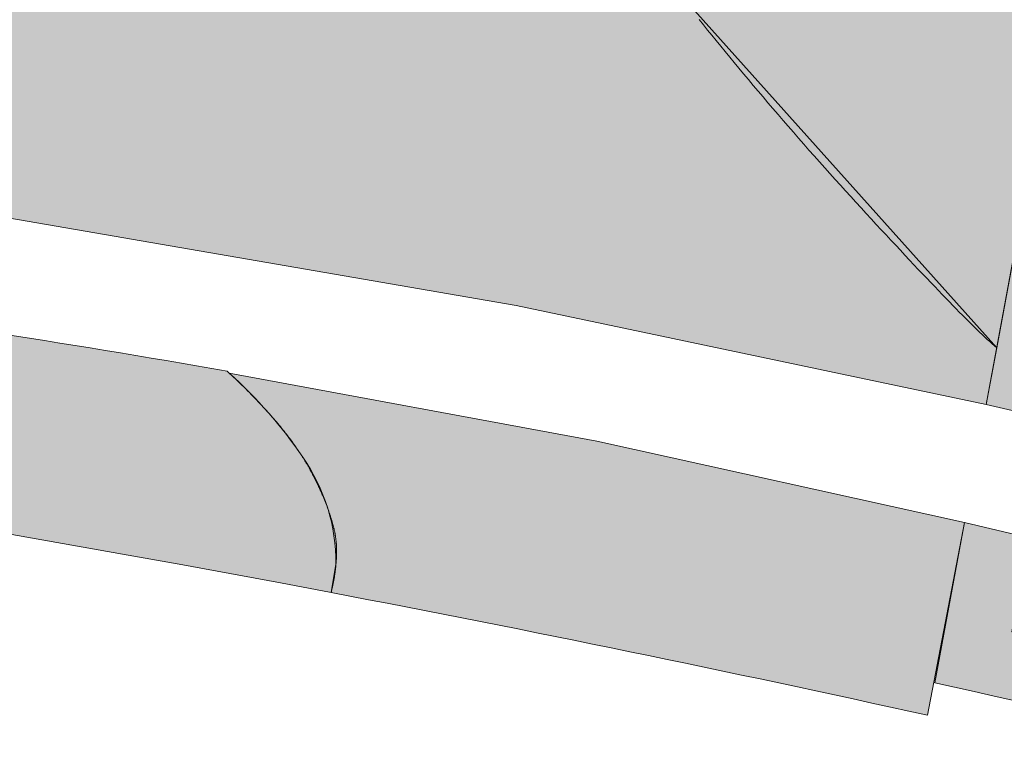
# Model space of a CAD drawing. Header units: metres. Extents: x 0 to 168310, y 0 to 462960.
# Tile 4 of 256: x 167497 to 167511, y 462550 to 462561. Entities that reach past the tile are written whole.
import ezdxf

# ---------------------------------------------------------------- set-up
doc = ezdxf.new("R2010")
doc.units = ezdxf.units.M
doc.header["$LTSCALE"] = 0.2
for name, color, linetype, lineweight in [('B_WE_GR_GRAS_BRM_RVA kruidenmengsel 2_B102-A', 141, 'Continuous', 18), ('B_WE_GR_GRAS_BRM_RVA kruidenmengsel 2_B102-G', 141, 'Continuous', 18), ('B_WE_GR_GRAS_BRM_RVA kruidenmengsel Barneveld_B116-A', 83, 'Continuous', 18), ('B_WE_GR_GRAS_BRM_RVA kruidenmengsel Barneveld_B116-G', 83, 'Continuous', 18)]:
    doc.layers.add(name, color=color, linetype=linetype, lineweight=lineweight)

msp = doc.modelspace()

# ---------------------------------------------------------------- hatches: boundary and pattern name
at = {"layer": 'B_WE_GR_GRAS_BRM_RVA kruidenmengsel 2_B102-A', "transparency": 33554687}
h = msp.add_hatch(color=256, dxfattribs=at)
h.dxf.hatch_style = 1
edge = h.paths.add_edge_path()
edge.add_arc((167463.5898069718, 462461.7179320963), 97.38117399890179, 91.63242544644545, 93.14319617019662)
edge.add_arc((167463.5898034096, 462461.7180045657), 97.38110144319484, 93.14319641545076, 95.91832922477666)
edge.add_arc((167453.760856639, 462556.5913307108), 1.99999999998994, 96.087402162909, 149.8053971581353)
edge.add_arc((167444.365726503, 462253.0412728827), 304.652412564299, 79.23908136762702, 88.5580168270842, ccw=False)
edge.add_line((167501.2477605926, 462552.3363224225), (167501.2500589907, 462552.3448790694))
edge.add_line((167501.2500589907, 462552.3448790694), (167501.252314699, 462552.3534170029))
edge.add_line((167501.252314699, 462552.3534170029), (167501.2545281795, 462552.3619362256))
edge.add_line((167501.2545281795, 462552.3619362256), (167501.2566998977, 462552.3704367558))
edge.add_line((167501.2566998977, 462552.3704367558), (167501.2588303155, 462552.3789185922))
edge.add_line((167501.2588303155, 462552.3789185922), (167501.2609198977, 462552.3873817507))
edge.add_line((167501.2609198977, 462552.3873817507), (167501.2629691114, 462552.3958262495))
edge.add_line((167501.2629691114, 462552.3958262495), (167501.2649784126, 462552.4042520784))
edge.add_line((167501.2649784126, 462552.4042520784), (167501.2669482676, 462552.4126592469))
edge.add_line((167501.2669482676, 462552.4126592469), (167501.2688791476, 462552.4210477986))
edge.add_line((167501.2688791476, 462552.4210477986), (167501.2707715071, 462552.4294177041))
edge.add_line((167501.2707715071, 462552.4294177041), (167501.2726258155, 462552.4377689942))
edge.add_line((167501.2726258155, 462552.4377689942), (167501.274442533, 462552.4461016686))
edge.add_line((167501.274442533, 462552.4461016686), (167501.2762221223, 462552.4544157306))
edge.add_line((167501.2762221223, 462552.4544157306), (167501.2779650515, 462552.4627112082))
edge.add_line((167501.2779650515, 462552.4627112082), (167501.2796717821, 462552.4709880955))
edge.add_line((167501.2796717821, 462552.4709880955), (167501.2813427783, 462552.4792464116))
edge.add_line((167501.2813427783, 462552.4792464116), (167501.2829785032, 462552.4874861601))
edge.add_line((167501.2829785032, 462552.4874861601), (167501.2845794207, 462552.4957073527))
edge.add_line((167501.2845794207, 462552.4957073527), (167501.2861459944, 462552.503909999))
edge.add_line((167501.2861459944, 462552.503909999), (167501.2876786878, 462552.5120941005))
edge.add_line((167501.2876786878, 462552.5120941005), (167501.2891779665, 462552.5202596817))
edge.add_line((167501.2891779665, 462552.5202596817), (167501.2906442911, 462552.5284067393))
edge.add_line((167501.2906442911, 462552.5284067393), (167501.2920781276, 462552.5365352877))
edge.add_line((167501.2920781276, 462552.5365352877), (167501.2934799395, 462552.5446453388))
edge.add_line((167501.2934799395, 462552.5446453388), (167501.2948501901, 462552.5527368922))
edge.add_line((167501.2948501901, 462552.5527368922), (167501.2961893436, 462552.5608099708))
edge.add_line((167501.2961893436, 462552.5608099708), (167501.2974978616, 462552.5688645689))
edge.add_line((167501.2974978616, 462552.5688645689), (167501.2987762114, 462552.576900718))
edge.add_line((167501.2987762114, 462552.576900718), (167501.300024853, 462552.5849183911))
edge.add_line((167501.300024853, 462552.5849183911), (167501.3012442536, 462552.5929176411))
edge.add_line((167501.3012442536, 462552.5929176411), (167501.3024348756, 462552.6008984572))
edge.add_line((167501.3024348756, 462552.6008984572), (167501.3035971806, 462552.6088608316))
edge.add_line((167501.3035971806, 462552.6088608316), (167501.3047316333, 462552.616804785))
edge.add_line((167501.3047316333, 462552.616804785), (167501.3058387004, 462552.6247303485))
edge.add_line((167501.3058387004, 462552.6247303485), (167501.3069188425, 462552.6326375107))
edge.add_line((167501.3069188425, 462552.6326375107), (167501.3079725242, 462552.6405262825))
edge.add_line((167501.3079725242, 462552.6405262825), (167501.3090002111, 462552.6483966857))
edge.add_line((167501.3090002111, 462552.6483966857), (167501.3100023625, 462552.6562487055))
edge.add_line((167501.3100023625, 462552.6562487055), (167501.310979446, 462552.6640823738))
edge.add_line((167501.310979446, 462552.6640823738), (167501.3119319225, 462552.6718976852))
edge.add_line((167501.3119319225, 462552.6718976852), (167501.3128602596, 462552.6796946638))
edge.add_line((167501.3128602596, 462552.6796946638), (167501.3137649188, 462552.6874733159))
edge.add_line((167501.3137649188, 462552.6874733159), (167501.3146463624, 462552.6952336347))
edge.add_line((167501.3146463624, 462552.6952336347), (167501.3155050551, 462552.7029756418))
edge.add_line((167501.3155050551, 462552.7029756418), (167501.3163414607, 462552.7106993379))
edge.add_line((167501.3163414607, 462552.7106993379), (167501.3171560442, 462552.7184047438))
edge.add_line((167501.3171560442, 462552.7184047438), (167501.3179492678, 462552.7260918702))
edge.add_line((167501.3179492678, 462552.7260918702), (167501.3187215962, 462552.7337607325))
edge.add_line((167501.3187215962, 462552.7337607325), (167501.3194734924, 462552.7414113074))
edge.add_line((167501.3194734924, 462552.7414113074), (167501.3202054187, 462552.7490436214))
edge.add_line((167501.3202054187, 462552.7490436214), (167501.3209178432, 462552.7566577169))
edge.add_line((167501.3209178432, 462552.7566577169), (167501.321611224, 462552.7642535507))
edge.add_line((167501.321611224, 462552.7642535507), (167501.3222857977, 462552.7718314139))
edge.add_line((167501.3222857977, 462552.7718314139), (167501.322941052, 462552.7793923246))
edge.add_line((167501.322941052, 462552.7793923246), (167501.3235763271, 462552.7869374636))
edge.add_line((167501.3235763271, 462552.7869374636), (167501.3241909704, 462552.7944680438))
edge.add_line((167501.3241909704, 462552.7944680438), (167501.3247843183, 462552.8019852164))
edge.add_line((167501.3247843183, 462552.8019852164), (167501.3253557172, 462552.8094902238))
edge.add_line((167501.3253557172, 462552.8094902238), (167501.3259045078, 462552.8169842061))
edge.add_line((167501.3259045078, 462552.8169842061), (167501.3264300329, 462552.8244683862))
edge.add_line((167501.3264300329, 462552.8244683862), (167501.3269316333, 462552.8319439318))
edge.add_line((167501.3269316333, 462552.8319439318), (167501.3274086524, 462552.83941204))
edge.add_line((167501.3274086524, 462552.83941204), (167501.3278604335, 462552.8468739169))
edge.add_line((167501.3278604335, 462552.8468739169), (167501.3282863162, 462552.8543307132))
edge.add_line((167501.3282863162, 462552.8543307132), (167501.3286856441, 462552.8617836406))
edge.add_line((167501.3286856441, 462552.8617836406), (167501.3290577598, 462552.8692338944))
edge.add_line((167501.3290577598, 462552.8692338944), (167501.329402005, 462552.876682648))
edge.add_line((167501.329402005, 462552.876682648), (167501.3297177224, 462552.8841311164))
edge.add_line((167501.3297177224, 462552.8841311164), (167501.3300042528, 462552.891580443))
edge.add_line((167501.3300042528, 462552.891580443), (167501.3302609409, 462552.8990318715))
edge.add_line((167501.3302609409, 462552.8990318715), (167501.3304871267, 462552.9064865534))
edge.add_line((167501.3304871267, 462552.9064865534), (167501.3306821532, 462552.9139456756))
edge.add_line((167501.3306821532, 462552.9139456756), (167501.3308453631, 462552.9214104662))
edge.add_line((167501.3308453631, 462552.9214104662), (167501.330976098, 462552.9288820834))
edge.add_line((167501.330976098, 462552.9288820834), (167501.3310737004, 462552.936361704))
edge.add_line((167501.3310737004, 462552.936361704), (167501.3311375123, 462552.943850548))
edge.add_line((167501.3311375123, 462552.943850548), (167501.3311668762, 462552.9513497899))
edge.add_line((167501.3311668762, 462552.9513497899), (167501.3311611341, 462552.9588606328))
edge.add_line((167501.3311611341, 462552.9588606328), (167501.3311196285, 462552.9663842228))
edge.add_line((167501.3311196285, 462552.9663842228), (167501.3310417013, 462552.973921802))
edge.add_line((167501.3310417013, 462552.973921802), (167501.3309266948, 462552.9814745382))
edge.add_line((167501.3309266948, 462552.9814745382), (167501.3307739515, 462552.9890436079))
edge.add_line((167501.3307739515, 462552.9890436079), (167501.3305828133, 462552.9966302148))
edge.add_line((167501.3305828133, 462552.9966302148), (167501.3303526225, 462553.004235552))
edge.add_line((167501.3303526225, 462553.004235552), (167501.3300827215, 462553.0118607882))
edge.add_line((167501.3300827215, 462553.0118607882), (167501.3297724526, 462553.0195071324))
edge.add_line((167501.3297724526, 462553.0195071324), (167501.3294211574, 462553.0271757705))
edge.add_line((167501.3294211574, 462553.0271757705), (167501.3290281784, 462553.0348678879))
edge.add_line((167501.3290281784, 462553.0348678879), (167501.3285928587, 462553.0425846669))
edge.add_line((167501.3285928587, 462553.0425846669), (167501.3281145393, 462553.0503273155))
edge.add_line((167501.3281145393, 462553.0503273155), (167501.3275925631, 462553.0580970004))
edge.add_line((167501.3275925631, 462553.0580970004), (167501.3270262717, 462553.0658949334))
edge.add_line((167501.3270262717, 462553.0658949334), (167501.3264150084, 462553.0737222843))
edge.add_line((167501.3264150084, 462553.0737222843), (167501.3257581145, 462553.0815802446))
edge.add_line((167501.3257581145, 462553.0815802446), (167501.3250549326, 462553.0894700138))
edge.add_line((167501.3250549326, 462553.0894700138), (167501.3243048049, 462553.0973927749))
edge.add_line((167501.3243048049, 462553.0973927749), (167501.3235070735, 462553.1053497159))
edge.add_line((167501.3235070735, 462553.1053497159), (167501.3226610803, 462553.1133420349))
edge.add_line((167501.3226610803, 462553.1133420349), (167501.321766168, 462553.1213709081))
edge.add_line((167501.321766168, 462553.1213709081), (167501.3208216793, 462553.129437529))
edge.add_line((167501.3208216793, 462553.129437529), (167501.319826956, 462553.1375430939))
edge.add_line((167501.319826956, 462553.1375430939), (167501.3187813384, 462553.1456887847))
edge.add_line((167501.3187813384, 462553.1456887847), (167501.3176841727, 462553.1538757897))
edge.add_line((167501.3176841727, 462553.1538757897), (167501.3165347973, 462553.1621053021))
edge.add_line((167501.3165347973, 462553.1621053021), (167501.3153325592, 462553.1703784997))
edge.add_line((167501.3153325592, 462553.1703784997), (167501.3140767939, 462553.1786965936))
edge.add_line((167501.3140767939, 462553.1786965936), (167501.3127668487, 462553.1870607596))
edge.add_line((167501.3127668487, 462553.1870607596), (167501.3114020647, 462553.1954721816))
edge.add_line((167501.3114020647, 462553.1954721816), (167501.3099817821, 462553.2039320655))
edge.add_line((167501.3099817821, 462553.2039320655), (167501.3085053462, 462553.2124415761))
edge.add_line((167501.3085053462, 462553.2124415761), (167501.3069721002, 462553.2210019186))
edge.add_line((167501.3069721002, 462553.2210019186), (167501.3053813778, 462553.2296142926))
edge.add_line((167501.3053813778, 462553.2296142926), (167501.3037325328, 462553.2382798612))
edge.add_line((167501.3037325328, 462553.2382798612), (167501.3020249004, 462553.2469998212))
edge.add_line((167501.3020249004, 462553.2469998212), (167501.3002578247, 462553.2557753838))
edge.add_line((167501.3002578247, 462553.2557753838), (167501.2984306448, 462553.2646077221))
edge.add_line((167501.2984306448, 462553.2646077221), (167501.2965427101, 462553.2734980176))
edge.add_line((167501.2965427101, 462553.2734980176), (167501.2945933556, 462553.2824474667))
edge.add_line((167501.2945933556, 462553.2824474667), (167501.2925819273, 462553.2914572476))
edge.add_line((167501.2925819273, 462553.2914572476), (167501.2905077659, 462553.3005285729))
edge.add_line((167501.2905077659, 462553.3005285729), (167501.2883702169, 462553.3096626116))
edge.add_line((167501.2883702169, 462553.3096626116), (167501.2861686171, 462553.3188605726))
edge.add_line((167501.2861686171, 462553.3188605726), (167501.283902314, 462553.3281236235))
edge.add_line((167501.283902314, 462553.3281236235), (167501.2815706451, 462553.3374529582))
edge.add_line((167501.2815706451, 462553.3374529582), (167501.2791729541, 462553.3468497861))
edge.add_line((167501.2791729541, 462553.3468497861), (167501.276708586, 462553.3563152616))
edge.add_line((167501.276708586, 462553.3563152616), (167501.2741768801, 462553.3658506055))
edge.add_line((167501.2741768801, 462553.3658506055), (167501.27157718, 462553.3754569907))
edge.add_line((167501.27157718, 462553.3754569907), (167501.2689088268, 462553.3851356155))
edge.add_line((167501.2689088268, 462553.3851356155), (167501.266171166, 462553.3948876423))
edge.add_line((167501.266171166, 462553.3948876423), (167501.2633635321, 462553.4047143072))
edge.add_line((167501.2633635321, 462553.4047143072), (167501.2604852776, 462553.4146167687))
edge.add_line((167501.2604852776, 462553.4146167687), (167501.2575357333, 462553.4245962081))
edge.add_line((167501.2575357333, 462553.4245962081), (167501.2545142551, 462553.4346538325))
edge.add_line((167501.2545142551, 462553.4346538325), (167501.2514201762, 462553.4447908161))
edge.add_line((167501.2514201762, 462553.4447908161), (167501.248252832, 462553.4550083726))
edge.add_line((167501.248252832, 462553.4550083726), (167501.2450115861, 462553.4653076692))
edge.add_line((167501.2450115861, 462553.4653076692), (167501.2416957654, 462553.4756899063))
edge.add_line((167501.2416957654, 462553.4756899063), (167501.2383047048, 462553.4861562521))
edge.add_line((167501.2383047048, 462553.4861562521), (167501.2348377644, 462553.4967079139))
edge.add_line((167501.2348377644, 462553.4967079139), (167501.2312942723, 462553.5073461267))
edge.add_line((167501.2312942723, 462553.5073461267), (167501.2276735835, 462553.5180719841))
edge.add_line((167501.2276735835, 462553.5180719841), (167501.2239750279, 462553.5288867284))
edge.add_line((167501.2239750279, 462553.5288867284), (167501.2201979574, 462553.5397915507))
edge.add_line((167501.2201979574, 462553.5397915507), (167501.2163417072, 462553.5507876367))
edge.add_line((167501.2163417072, 462553.5507876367), (167501.2124056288, 462553.5618761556))
edge.add_line((167501.2124056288, 462553.5618761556), (167501.2083890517, 462553.5730583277))
edge.add_line((167501.2083890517, 462553.5730583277), (167501.2042913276, 462553.5843353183))
edge.add_line((167501.2042913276, 462553.5843353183), (167501.2001117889, 462553.5957083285))
edge.add_line((167501.2001117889, 462553.5957083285), (167501.1958497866, 462553.6071785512))
edge.add_line((167501.1958497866, 462553.6071785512), (167501.1915046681, 462553.61874716))
edge.add_line((167501.1915046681, 462553.61874716), (167501.187075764, 462553.6304153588))
edge.add_line((167501.187075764, 462553.6304153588), (167501.1825624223, 462553.6421843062))
edge.add_line((167501.1825624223, 462553.6421843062), (167501.1779639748, 462553.6540552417))
edge.add_line((167501.1779639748, 462553.6540552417), (167501.1732797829, 462553.6660293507))
edge.add_line((167501.1732797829, 462553.6660293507), (167501.168509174, 462553.6781077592))
edge.add_line((167501.168509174, 462553.6781077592), (167501.1636515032, 462553.6902916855))
edge.add_line((167501.1636515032, 462553.6902916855), (167501.1587060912, 462553.7025823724))
edge.add_line((167501.1587060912, 462553.7025823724), (167501.1536722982, 462553.7149809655))
edge.add_line((167501.1536722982, 462553.7149809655), (167501.1485494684, 462553.727488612))
edge.add_line((167501.1485494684, 462553.727488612), (167501.1433369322, 462553.7401065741))
edge.add_line((167501.1433369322, 462553.7401065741), (167501.1380340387, 462553.7528359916))
edge.add_line((167501.1380340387, 462553.7528359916), (167501.132640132, 462553.7656781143))
edge.add_line((167501.132640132, 462553.7656781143), (167501.1271545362, 462553.7786340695))
edge.add_line((167501.1271545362, 462553.7786340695), (167501.1215766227, 462553.7917050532))
edge.add_line((167501.1215766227, 462553.7917050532), (167501.1159057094, 462553.8048922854))
edge.add_line((167501.1159057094, 462553.8048922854), (167501.1101411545, 462553.8181969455))
edge.add_line((167501.1101411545, 462553.8181969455), (167501.1042822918, 462553.8316201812))
edge.add_line((167501.1042822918, 462553.8316201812), (167501.0983284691, 462553.84516322))
edge.add_line((167501.0983284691, 462553.84516322), (167501.0922790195, 462553.858827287))
edge.add_line((167501.0922790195, 462553.858827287), (167501.086133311, 462553.8726134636))
edge.add_line((167501.086133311, 462553.8726134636), (167501.0798892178, 462553.8865232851))
edge.add_line((167501.0798892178, 462553.8865232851), (167501.0735417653, 462553.9005585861))
edge.add_line((167501.0735417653, 462553.9005585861), (167501.0670855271, 462553.9147212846))
edge.add_line((167501.0670855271, 462553.9147212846), (167501.0605150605, 462553.9290133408))
edge.add_line((167501.0605150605, 462553.9290133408), (167501.0538249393, 462553.9434366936))
edge.add_line((167501.0538249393, 462553.9434366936), (167501.0470097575, 462553.9579933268))
edge.add_line((167501.0470097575, 462553.9579933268), (167501.0400640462, 462553.9726851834))
edge.add_line((167501.0400640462, 462553.9726851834), (167501.0329824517, 462553.9875141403))
edge.add_line((167501.0329824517, 462553.9875141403), (167501.0257594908, 462554.0024821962))
edge.add_line((167501.0257594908, 462554.0024821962), (167501.018389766, 462554.0175912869))
edge.add_line((167501.018389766, 462554.0175912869), (167501.010867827, 462554.0328433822))
edge.add_line((167501.010867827, 462554.0328433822), (167501.0031882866, 462554.0482403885))
edge.add_line((167501.0031882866, 462554.0482403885), (167500.9953456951, 462554.0637842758))
edge.add_line((167500.9953456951, 462554.0637842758), (167500.9873346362, 462554.0794769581))
edge.add_line((167500.9873346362, 462554.0794769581), (167500.9791496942, 462554.095320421))
edge.add_line((167500.9791496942, 462554.095320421), (167500.9707854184, 462554.111316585))
edge.add_line((167500.9707854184, 462554.111316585), (167500.9622364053, 462554.1274674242))
edge.add_line((167500.9622364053, 462554.1274674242), (167500.953497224, 462554.1437748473))
edge.add_line((167500.953497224, 462554.1437748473), (167500.9445624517, 462554.1602408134))
edge.add_line((167500.9445624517, 462554.1602408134), (167500.9354266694, 462554.1768672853))
edge.add_line((167500.9354266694, 462554.1768672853), (167500.9260844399, 462554.1936561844))
edge.add_line((167500.9260844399, 462554.1936561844), (167500.9165303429, 462554.2106094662))
edge.add_line((167500.9165303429, 462554.2106094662), (167500.9067589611, 462554.2277290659))
edge.add_line((167500.9067589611, 462554.2277290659), (167500.8967648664, 462554.2450169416))
edge.add_line((167500.8967648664, 462554.2450169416), (167500.8865426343, 462554.2624750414))
edge.add_line((167500.8865426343, 462554.2624750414), (167500.876086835, 462554.2801053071))
edge.add_line((167500.876086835, 462554.2801053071), (167500.8653920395, 462554.297909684))
edge.add_line((167500.8653920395, 462554.297909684), (167500.8544528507, 462554.3158901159))
edge.add_line((167500.8544528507, 462554.3158901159), (167500.843263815, 462554.3340485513))
edge.add_line((167500.843263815, 462554.3340485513), (167500.8318195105, 462554.3523869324))
edge.add_line((167500.8318195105, 462554.3523869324), (167500.8201145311, 462554.3709071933))
edge.add_line((167500.8201145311, 462554.3709071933), (167500.8081434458, 462554.3896112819))
edge.add_line((167500.8081434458, 462554.3896112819), (167500.795900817, 462554.4085011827))
edge.add_line((167500.795900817, 462554.4085011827), (167500.7833812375, 462554.4275787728))
edge.add_line((167500.7833812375, 462554.4275787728), (167500.7705792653, 462554.4468460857))
edge.add_line((167500.7705792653, 462554.4468460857), (167500.7574894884, 462554.4663049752))
edge.add_line((167500.7574894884, 462554.4663049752), (167500.7441064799, 462554.485957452))
edge.add_line((167500.7441064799, 462554.485957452), (167500.7304248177, 462554.5058054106))
edge.add_line((167500.7304248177, 462554.5058054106), (167500.7164390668, 462554.5258508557))
edge.add_line((167500.7164390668, 462554.5258508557), (167500.7021438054, 462554.5460956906))
edge.add_line((167500.7021438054, 462554.5460956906), (167500.6875336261, 462554.5665418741))
edge.add_line((167500.6875336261, 462554.5665418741), (167500.6726030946, 462554.5871913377))
edge.add_line((167500.6726030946, 462554.5871913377), (167500.6573467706, 462554.6080460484))
edge.add_line((167500.6573467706, 462554.6080460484), (167500.6417592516, 462554.6291079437))
edge.add_line((167500.6417592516, 462554.6291079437), (167500.6258351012, 462554.6503789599))
edge.add_line((167500.6258351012, 462554.6503789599), (167500.6095688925, 462554.6718610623))
edge.add_line((167500.6095688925, 462554.6718610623), (167500.5929552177, 462554.6935561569))
edge.add_line((167500.5929552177, 462554.6935561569), (167500.5759886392, 462554.7154662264))
edge.add_line((167500.5759886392, 462554.7154662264), (167500.5586637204, 462554.73759321))
edge.add_line((167500.5586637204, 462554.73759321), (167500.5409750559, 462554.7599390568))
edge.add_line((167500.5409750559, 462554.7599390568), (167500.5229172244, 462554.7825056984))
edge.add_line((167500.5229172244, 462554.7825056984), (167500.5044847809, 462554.805295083))
edge.add_line((167500.5044847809, 462554.805295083), (167500.4856723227, 462554.828309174))
edge.add_line((167500.4856723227, 462554.828309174), (167500.4664744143, 462554.8515498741))
edge.add_line((167500.4664744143, 462554.8515498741), (167500.4468856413, 462554.8750191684))
edge.add_line((167500.4468856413, 462554.8750191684), (167500.4269005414, 462554.8987190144))
edge.add_line((167500.4269005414, 462554.8987190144), (167500.4065137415, 462554.9226513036))
edge.add_line((167500.4065137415, 462554.9226513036), (167500.3857197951, 462554.9468180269))
edge.add_line((167500.3857197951, 462554.9468180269), (167500.3645132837, 462554.9712211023))
edge.add_line((167500.3645132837, 462554.9712211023), (167500.3428887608, 462554.9958624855))
edge.add_line((167500.3428887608, 462554.9958624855), (167500.3208408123, 462555.0207441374))
edge.add_line((167500.3208408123, 462555.0207441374), (167500.2983640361, 462555.0458679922))
edge.add_line((167500.2983640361, 462555.0458679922), (167500.2754529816, 462555.0712359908))
edge.add_line((167500.2754529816, 462555.0712359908), (167500.2521022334, 462555.0968500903))
edge.add_line((167500.2521022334, 462555.0968500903), (167500.2283063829, 462555.1227121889))
edge.add_line((167500.2283063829, 462555.1227121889), (167500.2040599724, 462555.1488243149))
edge.add_line((167500.2040599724, 462555.1488243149), (167500.1793575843, 462555.1751883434))
edge.add_line((167500.1793575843, 462555.1751883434), (167500.1541938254, 462555.2018062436))
edge.add_line((167500.1541938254, 462555.2018062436), (167500.1285632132, 462555.2286800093))
edge.add_line((167500.1285632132, 462555.2286800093), (167500.1024603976, 462555.2558115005))
edge.add_line((167500.1024603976, 462555.2558115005), (167500.0758799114, 462555.2832026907))
edge.add_line((167500.0758799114, 462555.2832026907), (167500.0488163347, 462555.3108555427))
edge.add_line((167500.0488163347, 462555.3108555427), (167500.0212642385, 462555.3387720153))
edge.add_line((167500.0212642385, 462555.3387720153), (167499.9932182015, 462555.3669540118))
edge.add_line((167499.9932182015, 462555.3669540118), (167499.9646728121, 462555.3954035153))
edge.add_line((167499.9646728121, 462555.3954035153), (167499.935622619, 462555.4241224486))
edge.add_line((167499.935622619, 462555.4241224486), (167499.9060622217, 462555.4531127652))
edge.add_line((167499.9060622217, 462555.4531127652), (167499.8759861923, 462555.4823764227))
edge.add_line((167499.8759861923, 462555.4823764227), (167499.8453890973, 462555.5119153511))
edge.add_line((167499.8453890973, 462555.5119153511), (167499.8142654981, 462555.5417314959))
edge.add_line((167499.8142654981, 462555.5417314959), (167499.7826100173, 462555.5718267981))
edge.add_line((167499.7826100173, 462555.5718267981), (167499.7504171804, 462555.6022032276))
edge.add_line((167499.7504171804, 462555.6022032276), (167499.7176816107, 462555.6328626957))
edge.add_line((167499.7176816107, 462555.6328626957), (167499.6843978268, 462555.6638071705))
edge.add_arc((167467.4319782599, 462370.3653926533), 188.0843454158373, 80.12620727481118, 82.3843830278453)
edge.add_arc((167460.1372415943, 462329.2354283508), 229.8251572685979, 81.94072633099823, 89.8308649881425)
at = {"layer": 'B_WE_GR_GRAS_BRM_RVA kruidenmengsel Barneveld_B116-A', "transparency": 33554687}
h = msp.add_hatch(color=256, dxfattribs=at)
h.dxf.hatch_style = 1
edge = h.paths.add_edge_path()
edge.add_line((167481.014899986, 462559.899084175), (167484.3072779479, 462559.5675694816))
edge.add_line((167484.3072779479, 462559.5675694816), (167489.4513128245, 462558.9608945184))
edge.add_line((167489.4513128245, 462558.9608945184), (167496.0945360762, 462558.0161439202))
edge.add_line((167496.0945360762, 462558.0161439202), (167504.0317225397, 462556.6462548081))
edge.add_line((167504.0317225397, 462556.6462548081), (167511.0942658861, 462555.160110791))
edge.add_line((167511.0942658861, 462555.160110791), (167511.2522024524, 462556.0122746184))
edge.add_line((167511.2522024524, 462556.0122746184), (167506.3643003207, 462561.4685211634))
edge.add_arc((167504.1682338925, 462569.4683836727), 8.295812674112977, 251.8961812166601, 285.35030792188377, ccw=False)
edge.add_arc((168111.7240572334, 464427.8683093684), 1963.487456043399, 251.61991409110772, 251.8961812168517, ccw=False)
edge.add_arc((167496.6407465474, 462576.7117486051), 12.81882925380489, 231.6467523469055, 251.6199140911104, ccw=False)
edge.add_arc((167489.9280163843, 462568.2281795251), 2.000710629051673, 191.1796843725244, 231.6467523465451, ccw=False)
edge.add_arc((167489.181772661, 462568.0806942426), 1.24003224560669, 87.89041445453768, 191.179684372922, ccw=False)
edge.add_line((167489.227419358, 462569.3198860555), (167499.2136630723, 462569.1668947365))
edge.add_line((167499.2136630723, 462569.1668947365), (167498.2415632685, 462570.3930529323))
edge.add_line((167498.2415632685, 462570.3930529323), (167453.3124778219, 462571.1932674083))
edge.add_arc((167460.761595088, 462578.9436151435), 10.74975525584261, 226.1353672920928, 272.7814186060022)
edge.add_arc((167489.7470600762, 462634.3130293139), 71.97401848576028, 246.7044856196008, 256.0546013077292)
edge.add_arc((167450.1900718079, 462475.0120435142), 92.16482334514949, 72.20002437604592, 76.0546013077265, ccw=False)
edge.add_arc((167456.3634711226, 462494.2399591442), 71.97018052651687, 71.130259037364, 72.20002437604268, ccw=False)
edge.add_arc((167478.7941476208, 462559.8676816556), 2.615056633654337, 56.60934504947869, 71.1302590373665, ccw=False)
edge.add_arc((167479.452966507, 462560.8671876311), 1.417954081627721, 14.155427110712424, 56.609345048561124, ccw=False)
edge.add_arc((167474.7283563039, 462559.6755875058), 6.29051525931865, 2.0360989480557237, 14.15542711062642, ccw=False)
h = msp.add_hatch(color=256, dxfattribs=at)
h.dxf.hatch_style = 1
edge = h.paths.add_edge_path()
edge.add_line((167513.1633363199, 462566.3240037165), (167519.1437243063, 462564.6032683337))
edge.add_line((167519.1437243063, 462564.6032683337), (167519.2405032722, 462564.9396220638))
edge.add_arc((167522.8766272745, 462577.5769122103), 13.15000000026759, 215.4718189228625, 253.94790011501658, ccw=False)
edge.add_line((167512.1672535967, 462569.9459348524), (167498.3911555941, 462570.1705842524))
edge.add_line((167498.3911555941, 462570.1705842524), (167498.4033757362, 462570.1400535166))
edge.add_line((167498.4033757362, 462570.1400535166), (167498.416275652, 462570.1101228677))
edge.add_line((167498.416275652, 462570.1101228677), (167498.4298384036, 462570.0807549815))
edge.add_line((167498.4298384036, 462570.0807549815), (167498.4440470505, 462570.0519125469))
edge.add_line((167498.4440470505, 462570.0519125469), (167498.4588846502, 462570.023558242))
edge.add_line((167498.4588846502, 462570.023558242), (167498.4743342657, 462569.9956547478))
edge.add_line((167498.4743342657, 462569.9956547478), (167498.4903789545, 462569.968164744))
edge.add_line((167498.4903789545, 462569.968164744), (167498.5070017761, 462569.9410509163))
edge.add_line((167498.5070017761, 462569.9410509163), (167498.5241857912, 462569.914275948))
edge.add_line((167498.5241857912, 462569.914275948), (167498.5419140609, 462569.8878025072))
edge.add_line((167498.5419140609, 462569.8878025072), (167498.5601696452, 462569.8615932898))
edge.add_line((167498.5601696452, 462569.8615932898), (167498.5789355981, 462569.8356109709))
edge.add_line((167498.5789355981, 462569.8356109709), (167498.598194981, 462569.8098182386))
edge.add_line((167498.598194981, 462569.8098182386), (167498.6179308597, 462569.7841777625))
edge.add_line((167498.6179308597, 462569.7841777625), (167498.6381262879, 462569.7586522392))
edge.add_line((167498.6381262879, 462569.7586522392), (167498.6587643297, 462569.7332043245))
edge.add_line((167498.6587643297, 462569.7332043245), (167498.679828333, 462569.7077968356))
edge.add_line((167498.679828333, 462569.7077968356), (167498.7013154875, 462569.6823970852))
edge.add_line((167498.7013154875, 462569.6823970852), (167498.7232423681, 462569.6569788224))
edge.add_line((167498.7232423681, 462569.6569788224), (167498.7456269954, 462569.6315162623))
edge.add_line((167498.7456269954, 462569.6315162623), (167498.7684873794, 462569.6059836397))
edge.add_line((167498.7684873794, 462569.6059836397), (167498.7918415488, 462569.580355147))
edge.add_line((167498.7918415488, 462569.580355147), (167498.8157075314, 462569.5546050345))
edge.add_line((167498.8157075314, 462569.5546050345), (167498.840103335, 462569.5287075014))
edge.add_line((167498.840103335, 462569.5287075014), (167498.8650469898, 462569.5026367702))
edge.add_line((167498.8650469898, 462569.5026367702), (167498.890556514, 462569.4763670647))
edge.add_line((167498.890556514, 462569.4763670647), (167498.9166499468, 462569.4498726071))
edge.add_line((167498.9166499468, 462569.4498726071), (167498.9433452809, 462569.4231276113))
edge.add_line((167498.9433452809, 462569.4231276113), (167498.9706605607, 462569.3961062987))
edge.add_line((167498.9706605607, 462569.3961062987), (167498.9986137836, 462569.3687828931))
edge.add_line((167498.9986137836, 462569.3687828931), (167499.027222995, 462569.3411316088))
edge.add_line((167499.027222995, 462569.3411316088), (167499.0565062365, 462569.3131266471))
edge.add_line((167499.0565062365, 462569.3131266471), (167499.0864814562, 462569.2847422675))
edge.add_line((167499.0864814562, 462569.2847422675), (167499.1171667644, 462569.2559526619))
edge.add_line((167499.1171667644, 462569.2559526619), (167499.1485800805, 462569.2267320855))
edge.add_line((167499.1485800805, 462569.2267320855), (167499.1807395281, 462569.1970546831))
edge.add_line((167499.1807395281, 462569.1970546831), (167499.2136630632, 462569.1668947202))
edge.add_line((167499.2136630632, 462569.1668947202), (167499.2246931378, 462569.1568586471))
edge.add_line((167499.2246931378, 462569.1568586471), (167503.5459008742, 462569.0863919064))
edge.add_line((167503.5459008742, 462569.0863919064), (167505.3685128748, 462568.8848889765))
edge.add_line((167505.3685128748, 462568.8848889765), (167506.7234068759, 462568.3178244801))
edge.add_line((167506.7234068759, 462568.3178244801), (167507.4780079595, 462567.7912988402))
edge.add_line((167507.4780079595, 462567.7912988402), (167508.1206481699, 462567.1671081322))
edge.add_line((167508.1206481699, 462567.1671081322), (167508.4332994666, 462566.7771279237))
edge.add_line((167508.4332994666, 462566.7771279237), (167508.7100927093, 462566.3609297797))
edge.add_line((167508.7100927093, 462566.3609297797), (167509.147661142, 462565.4632091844))
edge.add_line((167509.147661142, 462565.4632091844), (167509.3049804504, 462564.9887768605))
edge.add_line((167509.3049804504, 462564.9887768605), (167509.1876784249, 462563.5053751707))
edge.add_line((167509.1876784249, 462563.5053751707), (167508.7925795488, 462562.8340618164))
edge.add_line((167508.7925795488, 462562.8340618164), (167508.2503199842, 462562.3414403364))
edge.add_line((167508.2503199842, 462562.3414403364), (167507.4122798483, 462561.8611363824))
edge.add_line((167507.4122798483, 462561.8611363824), (167506.3643003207, 462561.4685211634))
edge.add_line((167506.3643003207, 462561.4685211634), (167506.3772482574, 462561.4519650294))
edge.add_line((167506.3772482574, 462561.4519650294), (167506.4314660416, 462561.3828549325))
edge.add_line((167506.4314660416, 462561.3828549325), (167506.486915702, 462561.3123987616))
edge.add_line((167506.486915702, 462561.3123987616), (167506.5435707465, 462561.2406429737))
edge.add_line((167506.5435707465, 462561.2406429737), (167506.6014045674, 462561.1676341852))
edge.add_line((167506.6014045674, 462561.1676341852), (167506.6603905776, 462561.0934190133))
edge.add_line((167506.6603905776, 462561.0934190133), (167506.7205022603, 462561.0180440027))
edge.add_line((167506.7205022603, 462561.0180440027), (167506.7817129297, 462560.9415558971))
edge.add_line((167506.7817129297, 462560.9415558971), (167506.8439961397, 462560.8640011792))
edge.add_line((167506.8439961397, 462560.8640011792), (167506.907325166, 462560.785426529))
edge.add_line((167506.907325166, 462560.785426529), (167506.9716735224, 462560.7058784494))
edge.add_line((167506.9716735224, 462560.7058784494), (167507.0370145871, 462560.6254036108))
edge.add_line((167507.0370145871, 462560.6254036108), (167507.1033217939, 462560.544048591))
edge.add_line((167507.1033217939, 462560.544048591), (167507.1705685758, 462560.4618600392))
edge.add_line((167507.1705685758, 462560.4618600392), (167507.2387282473, 462560.3788845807))
edge.add_line((167507.2387282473, 462560.3788845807), (167507.3077743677, 462560.2951687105))
edge.add_line((167507.3077743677, 462560.2951687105), (167507.3776803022, 462560.2107590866))
edge.add_line((167507.3776803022, 462560.2107590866), (167507.4484194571, 462560.1257023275))
edge.add_line((167507.4484194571, 462560.1257023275), (167507.5199652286, 462560.040045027))
edge.add_line((167507.5199652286, 462560.040045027), (167507.5922910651, 462559.9538338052))
edge.add_line((167507.5922910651, 462559.9538338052), (167507.665370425, 462559.8671152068))
edge.add_line((167507.665370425, 462559.8671152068), (167507.739176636, 462559.7799359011))
edge.add_line((167507.739176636, 462559.7799359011), (167507.8136832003, 462559.6923424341))
edge.add_line((167507.8136832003, 462559.6923424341), (167507.8888634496, 462559.6043814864))
edge.add_line((167507.8888634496, 462559.6043814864), (167507.9646908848, 462559.5160995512))
edge.add_line((167507.9646908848, 462559.5160995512), (167508.0411366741, 462559.4275444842))
edge.add_line((167508.0411366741, 462559.4275444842), (167508.1181447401, 462559.3387779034))
edge.add_line((167508.1181447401, 462559.3387779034), (167508.1956407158, 462559.2498708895))
edge.add_line((167508.1956407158, 462559.2498708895), (167508.27354985, 462559.1608946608))
edge.add_line((167508.27354985, 462559.1608946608), (167508.3517975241, 462559.0719205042))
edge.add_line((167508.3517975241, 462559.0719205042), (167508.4303088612, 462558.9830196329))
edge.add_line((167508.4303088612, 462558.9830196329), (167508.5090092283, 462558.8942633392))
edge.add_line((167508.5090092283, 462558.8942633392), (167508.5878238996, 462558.8057227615))
edge.add_line((167508.5878238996, 462558.8057227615), (167508.6666781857, 462558.7174691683))
edge.add_line((167508.6666781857, 462558.7174691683), (167508.7454972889, 462558.6295738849))
edge.add_line((167508.7454972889, 462558.6295738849), (167508.8242065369, 462558.542108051))
edge.add_line((167508.8242065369, 462558.542108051), (167508.9027311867, 462558.4551429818))
edge.add_line((167508.9027311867, 462558.4551429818), (167508.9809964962, 462558.3687498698))
edge.add_line((167508.9809964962, 462558.3687498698), (167509.0589278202, 462558.2829999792))
edge.add_line((167509.0589278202, 462558.2829999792), (167509.1364503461, 462558.1979644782))
edge.add_line((167509.1364503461, 462558.1979644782), (167509.2134894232, 462558.1137147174))
edge.add_line((167509.2134894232, 462558.1137147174), (167509.2899702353, 462558.0303219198))
edge.add_line((167509.2899702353, 462558.0303219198), (167509.3658182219, 462557.9478571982))
edge.add_line((167509.3658182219, 462557.9478571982), (167509.4409585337, 462557.8663919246))
edge.add_line((167509.4409585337, 462557.8663919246), (167509.5153164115, 462557.7859973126))
edge.add_line((167509.5153164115, 462557.7859973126), (167509.5888172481, 462557.7067446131))
edge.add_line((167509.5888172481, 462557.7067446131), (167509.6613862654, 462557.6287050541))
edge.add_line((167509.6613862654, 462557.6287050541), (167509.7329487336, 462557.5519498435))
edge.add_line((167509.7329487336, 462557.5519498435), (167509.8034299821, 462557.4765501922))
edge.add_line((167509.8034299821, 462557.4765501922), (167509.872755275, 462557.402577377))
edge.add_line((167509.872755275, 462557.402577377), (167509.940849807, 462557.330102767))
edge.add_line((167509.940849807, 462557.330102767), (167510.00763891, 462557.2591973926))
edge.add_line((167510.00763891, 462557.2591973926), (167510.0730479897, 462557.1899325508))
edge.add_line((167510.0730479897, 462557.1899325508), (167510.1370019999, 462557.122379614))
edge.add_line((167510.1370019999, 462557.122379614), (167510.1994265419, 462557.056609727))
edge.add_line((167510.1994265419, 462557.056609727), (167510.2602468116, 462556.9926940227))
edge.add_line((167510.2602468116, 462556.9926940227), (167510.3193911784, 462556.9307011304))
edge.add_line((167510.3193911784, 462556.9307011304), (167510.3768514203, 462556.8706430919))
edge.add_line((167510.3768514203, 462556.8706430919), (167510.4326774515, 462556.812480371))
edge.add_line((167510.4326774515, 462556.812480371), (167510.4869213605, 462556.7561714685))
edge.add_line((167510.4869213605, 462556.7561714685), (167510.539635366, 462556.7016747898))
edge.add_line((167510.539635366, 462556.7016747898), (167510.5908715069, 462556.648948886))
edge.add_line((167510.5908715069, 462556.648948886), (167510.6406820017, 462556.5979521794))
edge.add_line((167510.6406820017, 462556.5979521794), (167510.6891188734, 462556.5486432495))
edge.add_line((167510.6891188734, 462556.5486432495), (167510.7362343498, 462556.5009804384))
edge.add_line((167510.7362343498, 462556.5009804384), (167510.7820805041, 462556.4549223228))
edge.add_line((167510.7820805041, 462556.4549223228), (167510.8267094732, 462556.4104273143))
edge.add_line((167510.8267094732, 462556.4104273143), (167510.8701734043, 462556.3674539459))
edge.add_line((167510.8701734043, 462556.3674539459), (167510.9125243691, 462556.3259606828))
edge.add_line((167510.9125243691, 462556.3259606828), (167510.9538145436, 462556.2859059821))
edge.add_line((167510.9538145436, 462556.2859059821), (167510.9940960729, 462556.2472483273))
edge.add_line((167510.9940960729, 462556.2472483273), (167511.0334210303, 462556.2099462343))
edge.add_line((167511.0334210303, 462556.2099462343), (167511.071841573, 462556.1739581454))
edge.add_line((167511.071841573, 462556.1739581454), (167511.1094098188, 462556.1392425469))
edge.add_line((167511.1094098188, 462556.1392425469), (167511.1461779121, 462556.105757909))
edge.add_line((167511.1461779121, 462556.105757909), (167511.182197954, 462556.073462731))
edge.add_line((167511.182197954, 462556.073462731), (167511.2175220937, 462556.0423154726))
edge.add_line((167511.2175220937, 462556.0423154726), (167511.2522024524, 462556.0122746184))
edge.add_line((167511.2522024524, 462556.0122746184), (167513.1633363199, 462566.3240037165))
h = msp.add_hatch(color=256, dxfattribs=at)
h.dxf.hatch_style = 1
h.paths.add_polyline_path([(167511.0942658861, 462555.160110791), (167512.0699103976, 462554.9368109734), (167513.1262339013, 462560.6363200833), (167512.1262767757, 462560.7284369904)])
h = msp.add_hatch(color=256, dxfattribs=at)
h.dxf.hatch_style = 1
edge = h.paths.add_edge_path()
edge.add_line((167510.2116543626, 462550.492792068), (167510.7661324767, 462553.3896315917))
edge.add_line((167510.7661324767, 462553.3896315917), (167505.2423670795, 462554.6100546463))
edge.add_line((167505.2423670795, 462554.6100546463), (167499.7176816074, 462555.6328626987))
edge.add_arc((167495.164388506, 462550.544483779), 6.828182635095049, 34.04661409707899, 48.17649697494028, ccw=False)
edge.add_arc((167498.5600650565, 462552.7832404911), 2.761563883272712, -0.40578666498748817, 35.00381947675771, ccw=False)
edge.add_line((167501.3215596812, 462552.7636823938), (167501.2477605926, 462552.3363224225))
edge.add_arc((167444.3657265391, 462253.041273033), 304.6524124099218, 77.5178995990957, 79.23908136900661, ccw=False)
h = msp.add_hatch(color=256, dxfattribs=at)
h.dxf.hatch_style = 1
edge = h.paths.add_edge_path()
edge.add_line((167585.1227654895, 462537.649967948), (167582.9395860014, 462534.9929546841))
edge.add_arc((167659.5357813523, 462996.3864416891), 467.7081643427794, 253.8562877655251, 260.5742573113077, ccw=False)
edge.add_arc((167444.365726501, 462253.0412728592), 306.1524125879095, 73.85628776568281, 77.33710684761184)
edge.add_line((167511.4787336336, 462551.7470545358), (167511.7399231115, 462553.1563305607))
edge.add_line((167511.7399231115, 462553.1563305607), (167510.7661324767, 462553.3896315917))
edge.add_line((167510.7661324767, 462553.3896315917), (167510.3197216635, 462550.9809738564))
edge.add_arc((167444.365726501, 462253.0412728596), 305.1524125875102, 73.85628776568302, 77.5178995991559, ccw=False)
edge.add_arc((167659.5357813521, 462996.3864416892), 468.7081643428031, 253.8562877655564, 260.6448829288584)
edge.add_line((167583.3458274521, 462533.9121891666), (167586.2944801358, 462537.5008127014))
edge.add_line((167586.2944801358, 462537.5008127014), (167585.1227654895, 462537.649967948))

# ---------------------------------------------------------------- linework, layer by layer
at = {"layer": 'B_WE_GR_GRAS_BRM_RVA kruidenmengsel 2_B102-G', "flags": 128}
msp.add_lwpolyline([(167452.0322122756, 462557.5972077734, -0.04068395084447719), (167501.2477605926, 462552.3363224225), (167501.2500589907, 462552.3448790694), (167501.252314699, 462552.3534170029), (167501.2545281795, 462552.3619362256), (167501.2566998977, 462552.3704367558), (167501.2588303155, 462552.3789185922), (167501.2609198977, 462552.3873817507), (167501.2629691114, 462552.3958262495), (167501.2649784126, 462552.4042520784), (167501.2669482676, 462552.4126592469), (167501.2688791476, 462552.4210477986), (167501.2707715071, 462552.4294177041), (167501.2726258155, 462552.4377689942), (167501.274442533, 462552.4461016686), (167501.2762221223, 462552.4544157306), (167501.2779650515, 462552.4627112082), (167501.2796717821, 462552.4709880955), (167501.2813427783, 462552.4792464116), (167501.2829785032, 462552.4874861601), (167501.2845794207, 462552.4957073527), (167501.2861459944, 462552.503909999), (167501.2876786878, 462552.5120941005), (167501.2891779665, 462552.5202596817), (167501.2906442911, 462552.5284067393), (167501.2920781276, 462552.5365352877), (167501.2934799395, 462552.5446453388), (167501.2948501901, 462552.5527368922), (167501.2961893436, 462552.5608099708), (167501.2974978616, 462552.5688645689), (167501.2987762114, 462552.576900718), (167501.300024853, 462552.5849183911), (167501.3012442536, 462552.5929176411), (167501.3024348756, 462552.6008984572), (167501.3035971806, 462552.6088608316), (167501.3047316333, 462552.616804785), (167501.3058387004, 462552.6247303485), (167501.3069188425, 462552.6326375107), (167501.3079725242, 462552.6405262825), (167501.3090002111, 462552.6483966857), (167501.3100023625, 462552.6562487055), (167501.310979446, 462552.6640823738), (167501.3119319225, 462552.6718976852), (167501.3128602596, 462552.6796946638), (167501.3137649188, 462552.6874733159), (167501.3146463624, 462552.6952336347), (167501.3155050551, 462552.7029756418), (167501.3163414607, 462552.7106993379), (167501.3171560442, 462552.7184047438), (167501.3179492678, 462552.7260918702), (167501.3187215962, 462552.7337607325), (167501.3194734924, 462552.7414113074), (167501.3202054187, 462552.7490436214), (167501.3209178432, 462552.7566577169), (167501.321611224, 462552.7642535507), (167501.3222857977, 462552.7718314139), (167501.322941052, 462552.7793923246), (167501.3235763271, 462552.7869374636), (167501.3241909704, 462552.7944680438), (167501.3247843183, 462552.8019852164), (167501.3253557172, 462552.8094902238), (167501.3259045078, 462552.8169842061), (167501.3264300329, 462552.8244683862), (167501.3269316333, 462552.8319439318), (167501.3274086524, 462552.83941204), (167501.3278604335, 462552.8468739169), (167501.3282863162, 462552.8543307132), (167501.3286856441, 462552.8617836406), (167501.3290577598, 462552.8692338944), (167501.329402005, 462552.876682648), (167501.3297177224, 462552.8841311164), (167501.3300042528, 462552.891580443), (167501.3302609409, 462552.8990318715), (167501.3304871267, 462552.9064865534), (167501.3306821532, 462552.9139456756), (167501.3308453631, 462552.9214104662), (167501.330976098, 462552.9288820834), (167501.3310737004, 462552.936361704), (167501.3311375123, 462552.943850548), (167501.3311668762, 462552.9513497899), (167501.3311611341, 462552.9588606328), (167501.3311196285, 462552.9663842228), (167501.3310417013, 462552.973921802), (167501.3309266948, 462552.9814745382), (167501.3307739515, 462552.9890436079), (167501.3305828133, 462552.9966302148), (167501.3303526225, 462553.004235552), (167501.3300827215, 462553.0118607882), (167501.3297724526, 462553.0195071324), (167501.3294211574, 462553.0271757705), (167501.3290281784, 462553.0348678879), (167501.3285928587, 462553.0425846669), (167501.3281145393, 462553.0503273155), (167501.3275925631, 462553.0580970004), (167501.3270262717, 462553.0658949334), (167501.3264150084, 462553.0737222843), (167501.3257581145, 462553.0815802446), (167501.3250549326, 462553.0894700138), (167501.3243048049, 462553.0973927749), (167501.3235070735, 462553.1053497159), (167501.3226610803, 462553.1133420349), (167501.321766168, 462553.1213709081), (167501.3208216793, 462553.129437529), (167501.319826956, 462553.1375430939), (167501.3187813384, 462553.1456887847), (167501.3176841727, 462553.1538757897), (167501.3165347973, 462553.1621053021), (167501.3153325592, 462553.1703784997), (167501.3140767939, 462553.1786965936), (167501.3127668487, 462553.1870607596), (167501.3114020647, 462553.1954721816), (167501.3099817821, 462553.2039320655), (167501.3085053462, 462553.2124415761), (167501.3069721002, 462553.2210019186), (167501.3053813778, 462553.2296142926), (167501.3037325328, 462553.2382798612), (167501.3020249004, 462553.2469998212), (167501.3002578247, 462553.2557753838), (167501.2984306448, 462553.2646077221), (167501.2965427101, 462553.2734980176), (167501.2945933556, 462553.2824474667), (167501.2925819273, 462553.2914572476), (167501.2905077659, 462553.3005285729), (167501.2883702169, 462553.3096626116), (167501.2861686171, 462553.3188605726), (167501.283902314, 462553.3281236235), (167501.2815706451, 462553.3374529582), (167501.2791729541, 462553.3468497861), (167501.276708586, 462553.3563152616), (167501.2741768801, 462553.3658506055), (167501.27157718, 462553.3754569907), (167501.2689088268, 462553.3851356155), (167501.266171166, 462553.3948876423), (167501.2633635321, 462553.4047143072), (167501.2604852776, 462553.4146167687), (167501.2575357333, 462553.4245962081), (167501.2545142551, 462553.4346538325), (167501.2514201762, 462553.4447908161), (167501.248252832, 462553.4550083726), (167501.2450115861, 462553.4653076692), (167501.2416957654, 462553.4756899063), (167501.2383047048, 462553.4861562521), (167501.2348377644, 462553.4967079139), (167501.2312942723, 462553.5073461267), (167501.2276735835, 462553.5180719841), (167501.2239750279, 462553.5288867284), (167501.2201979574, 462553.5397915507), (167501.2163417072, 462553.5507876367), (167501.2124056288, 462553.5618761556), (167501.2083890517, 462553.5730583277), (167501.2042913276, 462553.5843353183), (167501.2001117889, 462553.5957083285), (167501.1958497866, 462553.6071785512), (167501.1915046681, 462553.61874716), (167501.187075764, 462553.6304153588), (167501.1825624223, 462553.6421843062), (167501.1779639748, 462553.6540552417), (167501.1732797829, 462553.6660293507), (167501.168509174, 462553.6781077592), (167501.1636515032, 462553.6902916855), (167501.1587060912, 462553.7025823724), (167501.1536722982, 462553.7149809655), (167501.1485494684, 462553.727488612), (167501.1433369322, 462553.7401065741), (167501.1380340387, 462553.7528359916), (167501.132640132, 462553.7656781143), (167501.1271545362, 462553.7786340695), (167501.1215766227, 462553.7917050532), (167501.1159057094, 462553.8048922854), (167501.1101411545, 462553.8181969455), (167501.1042822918, 462553.8316201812), (167501.0983284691, 462553.84516322), (167501.0922790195, 462553.858827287), (167501.086133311, 462553.8726134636), (167501.0798892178, 462553.8865232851), (167501.0735417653, 462553.9005585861), (167501.0670855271, 462553.9147212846), (167501.0605150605, 462553.9290133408), (167501.0538249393, 462553.9434366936), (167501.0470097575, 462553.9579933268), (167501.0400640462, 462553.9726851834), (167501.0329824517, 462553.9875141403), (167501.0257594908, 462554.0024821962), (167501.018389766, 462554.0175912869), (167501.010867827, 462554.0328433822), (167501.0031882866, 462554.0482403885), (167500.9953456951, 462554.0637842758), (167500.9873346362, 462554.0794769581), (167500.9791496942, 462554.095320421), (167500.9707854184, 462554.111316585), (167500.9622364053, 462554.1274674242), (167500.953497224, 462554.1437748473), (167500.9445624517, 462554.1602408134), (167500.9354266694, 462554.1768672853), (167500.9260844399, 462554.1936561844), (167500.9165303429, 462554.2106094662), (167500.9067589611, 462554.2277290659), (167500.8967648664, 462554.2450169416), (167500.8865426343, 462554.2624750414), (167500.876086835, 462554.2801053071), (167500.8653920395, 462554.297909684), (167500.8544528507, 462554.3158901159), (167500.843263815, 462554.3340485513), (167500.8318195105, 462554.3523869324), (167500.8201145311, 462554.3709071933), (167500.8081434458, 462554.3896112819), (167500.795900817, 462554.4085011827), (167500.7833812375, 462554.4275787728), (167500.7705792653, 462554.4468460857), (167500.7574894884, 462554.4663049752), (167500.7441064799, 462554.485957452), (167500.7304248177, 462554.5058054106), (167500.7164390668, 462554.5258508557), (167500.7021438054, 462554.5460956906), (167500.6875336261, 462554.5665418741), (167500.6726030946, 462554.5871913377), (167500.6573467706, 462554.6080460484), (167500.6417592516, 462554.6291079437), (167500.6258351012, 462554.6503789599), (167500.6095688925, 462554.6718610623), (167500.5929552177, 462554.6935561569), (167500.5759886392, 462554.7154662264), (167500.5586637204, 462554.73759321), (167500.5409750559, 462554.7599390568), (167500.5229172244, 462554.7825056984), (167500.5044847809, 462554.805295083), (167500.4856723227, 462554.828309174), (167500.4664744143, 462554.8515498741), (167500.4468856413, 462554.8750191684), (167500.4269005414, 462554.8987190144), (167500.4065137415, 462554.9226513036), (167500.3857197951, 462554.9468180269), (167500.3645132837, 462554.9712211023), (167500.3428887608, 462554.9958624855), (167500.3208408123, 462555.0207441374), (167500.2983640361, 462555.0458679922), (167500.2754529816, 462555.0712359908), (167500.2521022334, 462555.0968500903), (167500.2283063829, 462555.1227121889), (167500.2040599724, 462555.1488243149), (167500.1793575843, 462555.1751883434), (167500.1541938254, 462555.2018062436), (167500.1285632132, 462555.2286800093), (167500.1024603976, 462555.2558115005), (167500.0758799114, 462555.2832026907), (167500.0488163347, 462555.3108555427), (167500.0212642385, 462555.3387720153), (167499.9932182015, 462555.3669540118), (167499.9646728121, 462555.3954035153), (167499.935622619, 462555.4241224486), (167499.9060622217, 462555.4531127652), (167499.8759861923, 462555.4823764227), (167499.8453890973, 462555.5119153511), (167499.8142654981, 462555.5417314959), (167499.7826100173, 462555.5718267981), (167499.7504171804, 462555.6022032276), (167499.7176816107, 462555.6328626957), (167499.6843978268, 462555.6638071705, 0.009853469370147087), (167492.3581492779, 462556.7907315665, 0.03444083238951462)], format="xyb", dxfattribs=at)
at = {"layer": 'B_WE_GR_GRAS_BRM_RVA kruidenmengsel Barneveld_B116-G', "flags": 128}
for points in [[(167481.014899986, 462559.899084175), (167484.3072779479, 462559.5675694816), (167489.4513128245, 462558.9608945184), (167496.0945360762, 462558.0161439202), (167504.0317225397, 462556.6462548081), (167511.0942658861, 462555.160110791), (167511.2522024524, 462556.0122746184), (167506.3643003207, 462561.4685211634, -0.1470168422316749), (167501.5903948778, 462561.5832550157, -0.00120544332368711), (167492.5987233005, 462564.5468634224, -0.08737066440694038), (167488.6865592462, 462566.6592221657, -0.1784290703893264), (167487.9652713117, 462567.8402687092, -0.4838995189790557), (167489.227419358, 462569.3198860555), (167499.2136630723, 462569.1668947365), (167498.2415632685, 462570.3930529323), (167453.3124778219, 462571.1932674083, 0.2063896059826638), (167461.2832360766, 462568.2065238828, 0.0408202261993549), (167472.4015288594, 462564.4603852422, -0.01682035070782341), (167478.3643882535, 462562.7648927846, -0.004667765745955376), (167479.6399032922, 462562.3421954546, -0.06344436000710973), (167480.2333298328, 462562.0510908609, -0.1873884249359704), (167480.8278656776, 462561.2139527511, -0.05292989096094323)], [(167510.2116543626, 462550.492792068), (167510.7661324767, 462553.3896315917), (167505.2423670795, 462554.6100546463), (167499.7176816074, 462555.6328626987, -0.06173148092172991), (167500.8221001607, 462554.3673592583, -0.1557448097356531), (167501.3215596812, 462552.7636823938), (167501.2477605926, 462552.3363224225, -0.007510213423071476)], [(167585.1227654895, 462537.649967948), (167582.9395860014, 462534.9929546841, -0.02932107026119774), (167529.4906616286, 462547.1212707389, 0.01518910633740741), (167511.4787336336, 462551.7470545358), (167511.7399231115, 462553.1563305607), (167510.7661324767, 462553.3896315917), (167510.3197216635, 462550.9809738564, -0.01597815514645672), (167529.2126140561, 462546.1607034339, 0.02962950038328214), (167583.3458274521, 462533.9121891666), (167586.2944801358, 462537.5008127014)]]:
    msp.add_lwpolyline(points, format="xyb", close=True, dxfattribs=at)
msp.add_lwpolyline([(167506.7817129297, 462560.9415558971), (167506.8439961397, 462560.8640011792), (167506.907325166, 462560.785426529), (167506.9716735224, 462560.7058784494), (167507.0370145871, 462560.6254036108), (167507.1033217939, 462560.544048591), (167507.1705685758, 462560.4618600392), (167507.2387282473, 462560.3788845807), (167507.3077743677, 462560.2951687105), (167507.3776803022, 462560.2107590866), (167507.4484194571, 462560.1257023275), (167507.5199652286, 462560.040045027), (167507.5922910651, 462559.9538338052), (167507.665370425, 462559.8671152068), (167507.739176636, 462559.7799359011), (167507.8136832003, 462559.6923424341), (167507.8888634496, 462559.6043814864), (167507.9646908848, 462559.5160995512), (167508.0411366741, 462559.4275444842), (167508.1181447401, 462559.3387779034), (167508.1956407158, 462559.2498708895), (167508.27354985, 462559.1608946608), (167508.3517975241, 462559.0719205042), (167508.4303088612, 462558.9830196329), (167508.5090092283, 462558.8942633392), (167508.5878238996, 462558.8057227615), (167508.6666781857, 462558.7174691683), (167508.7454972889, 462558.6295738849), (167508.8242065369, 462558.542108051), (167508.9027311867, 462558.4551429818), (167508.9809964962, 462558.3687498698), (167509.0589278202, 462558.2829999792), (167509.1364503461, 462558.1979644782), (167509.2134894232, 462558.1137147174), (167509.2899702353, 462558.0303219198), (167509.3658182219, 462557.9478571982), (167509.4409585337, 462557.8663919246), (167509.5153164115, 462557.7859973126), (167509.5888172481, 462557.7067446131), (167509.6613862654, 462557.6287050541), (167509.7329487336, 462557.5519498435), (167509.8034299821, 462557.4765501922), (167509.872755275, 462557.402577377), (167509.940849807, 462557.330102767), (167510.00763891, 462557.2591973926), (167510.0730479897, 462557.1899325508), (167510.1370019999, 462557.122379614), (167510.1994265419, 462557.056609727), (167510.2602468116, 462556.9926940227), (167510.3193911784, 462556.9307011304), (167510.3768514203, 462556.8706430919), (167510.4326774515, 462556.812480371), (167510.4869213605, 462556.7561714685), (167510.539635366, 462556.7016747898), (167510.5908715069, 462556.648948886), (167510.6406820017, 462556.5979521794), (167510.6891188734, 462556.5486432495), (167510.7362343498, 462556.5009804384), (167510.7820805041, 462556.4549223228), (167510.8267094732, 462556.4104273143), (167510.8701734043, 462556.3674539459), (167510.9125243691, 462556.3259606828), (167510.9538145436, 462556.2859059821), (167510.9940960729, 462556.2472483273), (167511.0334210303, 462556.2099462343), (167511.071841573, 462556.1739581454), (167511.1094098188, 462556.1392425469), (167511.1461779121, 462556.105757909), (167511.182197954, 462556.073462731), (167511.2175220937, 462556.0423154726), (167511.2522024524, 462556.0122746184), (167513.1633363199, 462566.3240037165)], dxfattribs=at)
msp.add_lwpolyline([(167511.0942658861, 462555.160110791), (167512.0699103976, 462554.9368109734), (167513.1262339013, 462560.6363200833), (167512.1262767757, 462560.7284369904)], close=True, dxfattribs=at)

doc.saveas('drawing.dxf')
